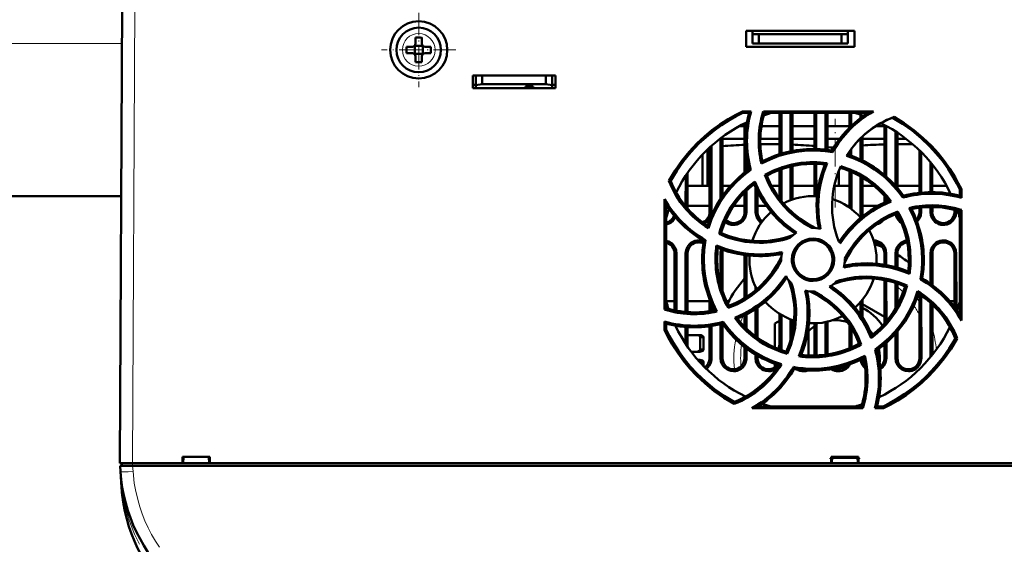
# Model space of a CAD drawing. Extents: x -1358 to 1757, y -1506 to 612.
# Tile 8 of 86: x 169 to 323, y -1352 to -1270. Entities that reach past the tile are written whole.
import ezdxf

# ---------------------------------------------------------------- set-up
doc = ezdxf.new("R2010")
doc.units = 0
doc.linetypes.add('DASHDOT', pattern=[18.5, 12, -3, 0.5, -3])

msp = doc.modelspace()

# ---------------------------------------------------------------- linework, layer by layer
at = {"color": 7, "lineweight": 50}
for p, q in [((184.29, -1339.43), (184.67, -1267.37)), ((230.79, -1272.5), (230.79, -1273.43)), ((231.79, -1272.5), (231.79, -1273.43)), ((282.79, -1273.93), (282.79, -1271.43)), ((282.79, -1271.43), (299.79, -1271.43)), ((283.79, -1271.93), (283.79, -1271.43)), ((283.79, -1273.43), (283.79, -1271.93)), ((284.79, -1271.93), (283.79, -1271.93)), ((284.79, -1273.43), (284.79, -1271.93)), ((297.79, -1271.93), (284.79, -1271.93)), ((298.79, -1271.93), (297.79, -1271.93)), ((297.79, -1271.93), (297.79, -1273.43)), ((298.79, -1271.93), (298.79, -1271.43)), ((298.79, -1273.43), (298.79, -1271.93)), ((299.79, -1271.43), (299.79, -1273.93)), ((230.29, -1273.93), (229.37, -1273.93)), ((230.66, -1273.79), (230.64, -1273.78)), ((231.93, -1273.79), (230.66, -1273.79)), ((230.66, -1275.06), (230.66, -1273.79)), ((231.94, -1273.78), (231.93, -1273.79)), ((231.93, -1273.79), (231.93, -1275.06)), ((232.29, -1273.93), (233.21, -1273.93)), ((299.79, -1273.93), (282.79, -1273.93)), ((284.79, -1273.43), (283.79, -1273.43)), ((297.79, -1273.43), (284.79, -1273.43)), ((297.79, -1273.43), (298.79, -1273.43)), ((230.29, -1274.93), (229.37, -1274.93)), ((230.66, -1275.06), (230.64, -1275.07)), ((231.93, -1275.06), (230.66, -1275.06)), ((230.79, -1276.35), (230.79, -1275.43)), ((231.79, -1276.35), (231.79, -1275.43)), ((231.93, -1275.06), (231.94, -1275.07)), ((233.21, -1274.93), (232.29, -1274.93)), ((239.79, -1280.43), (239.79, -1278.43)), ((239.79, -1278.43), (252.79, -1278.43)), ((240.29, -1279.99), (240.29, -1278.43)), ((241.29, -1279.81), (241.29, -1278.43)), ((251.29, -1278.43), (251.29, -1279.81)), ((252.29, -1278.43), (252.29, -1279.99)), ((252.79, -1278.43), (252.79, -1280.43)), ((239.79, -1279.93), (240.29, -1279.93)), ((240.29, -1279.99), (241.29, -1279.81)), ((240.29, -1280.43), (240.29, -1279.99)), ((241.29, -1279.81), (251.29, -1279.81)), ((248.09, -1280.43), (248.09, -1280.21)), ((248.09, -1280.21), (248.09, -1280.43)), ((249.29, -1280.21), (248.09, -1280.21)), ((249.29, -1280.43), (249.29, -1280.21)), ((251.29, -1279.81), (252.29, -1279.99)), ((252.29, -1279.93), (252.79, -1279.93)), ((252.29, -1279.99), (252.29, -1280.43)), ((252.79, -1280.43), (239.79, -1280.43)), ((248.09, -1280.43), (240.29, -1280.43)), ((252.29, -1280.43), (249.29, -1280.43)), ((282.21, -1284.1), (283.55, -1284.1)), ((282.26, -1284.34), (282.21, -1284.1)), ((282.26, -1284.34), (283.24, -1284.34)), ((283.55, -1284.1), (283.24, -1284.34)), ((285.49, -1284.1), (302.8, -1284.1)), ((285.66, -1284.34), (285.49, -1284.1)), ((285.66, -1284.34), (301.95, -1284.34)), ((288.03, -1290.82), (288.03, -1284.34)), ((288.31, -1290.74), (288.31, -1284.34)), ((289.77, -1284.34), (289.77, -1290.37)), ((290.05, -1284.34), (290.05, -1290.32)), ((293.53, -1290.01), (293.53, -1284.34)), ((293.81, -1290.02), (293.81, -1284.34)), ((295.27, -1284.34), (295.27, -1290.12)), ((295.55, -1284.34), (295.55, -1290.16)), ((299.03, -1286.67), (299.03, -1284.34)), ((299.31, -1286.39), (299.31, -1284.34)), ((300.77, -1284.62), (300.77, -1285.16)), ((301.05, -1284.71), (301.05, -1284.95)), ((282.53, -1286.43), (281.67, -1286.43)), ((282.53, -1293.73), (282.53, -1285.97)), ((282.81, -1286.55), (282.81, -1285.83)), ((288.03, -1286.43), (285.18, -1286.43)), ((293.53, -1286.43), (290.05, -1286.43)), ((299.03, -1286.43), (295.55, -1286.43)), ((304.53, -1286.43), (303.14, -1286.43)), ((304.53, -1294.09), (304.53, -1286.22)), ((304.82, -1294.34), (304.81, -1286.37)), ((279.05, -1288.11), (279.05, -1297.39)), ((301.05, -1288.05), (301.05, -1291.82)), ((306.27, -1287.24), (306.27, -1295.79)), ((306.55, -1287.42), (306.55, -1296.14)), ((277.32, -1299.93), (277.31, -1289.52)), ((278.77, -1288.32), (278.76, -1297.81)), ((282.53, -1288.43), (279.05, -1288.43)), ((288.03, -1288.43), (285, -1288.43)), ((293.53, -1288.43), (290.05, -1288.43)), ((296.79, -1288.43), (295.55, -1288.43)), ((297.48, -1288.43), (296.79, -1288.43)), ((300.77, -1288.32), (300.77, -1291.69)), ((304.53, -1288.43), (301.05, -1288.43)), ((307.95, -1288.43), (306.55, -1288.43)), ((275.9, -1295.81), (275.9, -1290.89)), ((276.68, -1295.81), (276.68, -1290.1)), ((277.03, -1299.93), (277.03, -1289.77)), ((282.82, -1293.51), (282.81, -1291.01)), ((296.24, -1289.79), (295.55, -1289.72)), ((296.53, -1289.79), (296.24, -1289.79)), ((296.24, -1290.26), (296.24, -1289.79)), ((296.24, -1290.26), (296.37, -1290.53)), ((299.03, -1290.98), (299.03, -1290.39)), ((299.31, -1291.08), (299.31, -1289.99)), ((310.03, -1296.91), (310.03, -1290.23)), ((310.32, -1296.88), (310.31, -1290.51)), ((285.34, -1291.93), (285.17, -1292.3)), ((289.77, -1292.76), (289.76, -1298.07)), ((290.05, -1292.69), (290.05, -1297.96)), ((293.53, -1297.43), (293.53, -1292.34)), ((293.82, -1297.44), (293.81, -1292.35)), ((295.51, -1292.26), (295.16, -1292.46)), ((311.77, -1292.11), (311.77, -1296.8)), ((312.05, -1292.46), (312.05, -1296.8)), ((273.27, -1294.2), (273.26, -1299.02)), ((273.55, -1293.77), (273.56, -1299.37)), ((283.24, -1293.2), (283.52, -1293.3)), ((286.02, -1294.21), (285.71, -1294.1)), ((288.03, -1297.83), (288.03, -1293.29)), ((288.32, -1298.2), (288.32, -1293.19)), ((297.35, -1295.81), (297.35, -1293.5)), ((299.03, -1299.23), (299.03, -1293.47)), ((299.32, -1299.45), (299.32, -1293.59)), ((300.77, -1294.33), (300.76, -1299.93)), ((270.9, -1295.05), (270.63, -1295.03)), ((277.03, -1295.81), (273.55, -1295.81)), ((280.31, -1295.81), (279.05, -1295.81)), ((284.14, -1295.13), (284.03, -1295.52)), ((288.03, -1295.81), (286.75, -1295.81)), ((293.53, -1295.81), (290.05, -1295.81)), ((296.79, -1295.81), (296.64, -1295.81)), ((299.03, -1295.81), (296.79, -1295.81)), ((301.05, -1294.49), (301.06, -1299.93)), ((302.91, -1295.81), (301.05, -1295.81)), ((310.03, -1295.81), (306.55, -1295.81)), ((314.29, -1295.81), (312.05, -1295.81)), ((271.82, -1296.93), (271.82, -1296.71)), ((282.53, -1299.93), (282.53, -1296.86)), ((282.82, -1299.93), (282.82, -1296.57)), ((284.27, -1296.06), (284.26, -1299.93)), ((284.55, -1296.66), (284.56, -1299.93)), ((304.53, -1298.46), (304.53, -1297.36)), ((307.52, -1297.38), (307.41, -1297.66)), ((316.37, -1296.4), (316.62, -1296.34)), ((316.37, -1296.4), (316.37, -1297.37)), ((316.62, -1297.7), (316.37, -1297.37)), ((316.62, -1296.34), (316.62, -1297.7)), ((184.51, -1297.43), (89.07, -1297.43)), ((269.95, -1315.24), (269.96, -1297.89)), ((270.22, -1315.05), (270.21, -1298.79)), ((277.03, -1298.93), (273.56, -1298.93)), ((282.53, -1298.93), (280.83, -1298.93)), ((285.92, -1298.93), (284.56, -1298.93)), ((299.03, -1298.93), (298.56, -1298.93)), ((303.6, -1298.93), (301.06, -1298.93)), ((304.82, -1298.33), (304.82, -1297.7)), ((306.62, -1299.85), (306.5, -1300.16)), ((310.03, -1299.93), (310.03, -1299.26)), ((310.32, -1299.93), (310.32, -1299.23)), ((311.76, -1299.14), (311.76, -1299.93)), ((312.06, -1299.14), (312.06, -1299.93)), ((315.53, -1299.93), (315.53, -1299.57)), ((315.82, -1299.93), (315.82, -1299.64)), ((316.37, -1299.8), (316.36, -1316.04)), ((316.62, -1299.62), (316.37, -1299.8)), ((316.62, -1299.62), (316.63, -1316.99)), ((278.81, -1303.22), (278.51, -1303.36)), ((276.4, -1304.34), (276.12, -1304.48)), ((271.52, -1315.38), (271.52, -1306.43)), ((271.83, -1315.44), (271.82, -1306.43)), ((273.26, -1306.43), (273.26, -1315.64)), ((273.56, -1306.43), (273.56, -1315.67)), ((278.76, -1306.43), (278.76, -1311.44)), ((279.06, -1306.43), (279.06, -1312.4)), ((282.52, -1313.48), (282.52, -1306.7)), ((304.52, -1308.22), (304.52, -1306.43)), ((304.82, -1308.27), (304.82, -1306.43)), ((306.26, -1306.43), (306.26, -1308.61)), ((306.56, -1306.43), (306.56, -1308.7)), ((311.76, -1306.43), (311.76, -1311.21)), ((312.06, -1306.43), (312.06, -1311.43)), ((315.52, -1314.83), (315.52, -1306.43)), ((315.83, -1315.24), (315.82, -1306.43)), ((282.82, -1313.29), (282.82, -1306.74)), ((288.29, -1307.43), (288.29, -1307.59)), ((298.29, -1307.43), (298.29, -1307.26)), ((304.52, -1317.48), (304.52, -1310.62)), ((304.83, -1317.13), (304.82, -1310.68)), ((306.26, -1311.06), (306.26, -1315.11)), ((306.56, -1311.16), (306.56, -1314.57)), ((310.46, -1310.38), (310.17, -1310.51)), ((284.26, -1311.72), (284.26, -1312.23)), ((307.77, -1311.63), (308.08, -1311.49)), ((310.02, -1322.93), (310.02, -1312.87)), ((271.52, -1313.93), (270.22, -1313.93)), ((277.12, -1313.93), (273.56, -1313.93)), ((277.02, -1315.52), (277.02, -1313.67)), ((277.33, -1315.46), (277.32, -1314.41)), ((280.06, -1313.93), (279.69, -1313.93)), ((300.76, -1314.08), (300.76, -1316.04)), ((301.06, -1313.72), (301.06, -1316.5)), ((301.06, -1314.42), (304.52, -1316.42)), ((310.33, -1322.93), (310.32, -1313.07)), ((311.76, -1314.21), (311.75, -1322.76)), ((315.52, -1313.93), (314.78, -1313.93)), ((270.22, -1315.05), (269.95, -1315.24)), ((280.08, -1314.69), (279.96, -1315.02)), ((284.26, -1315.17), (284.25, -1319.49)), ((284.56, -1314.97), (284.56, -1319.71)), ((288.02, -1321.54), (288.02, -1315.92)), ((312.06, -1314.49), (312.07, -1322.38)), ((269.95, -1318.51), (269.95, -1317.14)), ((269.95, -1317.14), (270.22, -1317.49)), ((270.22, -1318.45), (270.22, -1317.49)), ((279.06, -1317.49), (279.17, -1317.18)), ((279.06, -1317.49), (279.07, -1322.93)), ((282.52, -1317.97), (282.52, -1316.17)), ((282.83, -1318.27), (282.83, -1316.01)), ((287.29, -1317.44), (288.02, -1317.02)), ((287.29, -1321.25), (287.29, -1317.44)), ((288.33, -1321.66), (288.33, -1316.11)), ((289.76, -1316.78), (289.75, -1320.07)), ((290.06, -1316.89), (290.06, -1318.82)), ((293.52, -1322.49), (293.52, -1317.42)), ((293.83, -1322.49), (293.83, -1317.41)), ((295.26, -1317.23), (295.25, -1322.37)), ((295.56, -1317.16), (295.57, -1322.32)), ((269.95, -1318.51), (270.22, -1318.45)), ((271.83, -1318.16), (271.83, -1317.83)), ((273.26, -1318.01), (273.25, -1320.64)), ((273.56, -1318.03), (273.57, -1321.1)), ((277.02, -1322.93), (277.02, -1317.9)), ((277.33, -1322.93), (277.33, -1317.85)), ((278.76, -1317.56), (278.75, -1322.93)), ((292.59, -1318.64), (292.59, -1318.05)), ((292.59, -1322.48), (292.59, -1318.64)), ((299.02, -1321.37), (299.02, -1317.69)), ((299.33, -1321.24), (299.33, -1318.17)), ((306.25, -1319.08), (306.25, -1322.93)), ((306.56, -1318.72), (306.57, -1322.93)), ((274.98, -1319.27), (273.56, -1319.27)), ((274.98, -1319.27), (275.48, -1319.27)), ((275.55, -1319.61), (275.56, -1321.54)), ((275.55, -1319.61), (276.06, -1319.61)), ((276.06, -1319.61), (276.07, -1321.54)), ((300.88, -1320.76), (300.55, -1320.64)), ((304.83, -1322.93), (304.83, -1320.49)), ((315.96, -1319.82), (315.67, -1319.8)), ((274.99, -1321.89), (274.14, -1321.89)), ((274.99, -1321.89), (275.49, -1321.89)), ((275.56, -1321.54), (276.07, -1321.54)), ((282.52, -1322.93), (282.52, -1321.16)), ((282.83, -1322.93), (282.83, -1321.4)), ((289.08, -1321.9), (289.23, -1322.22)), ((303.35, -1321.66), (303.04, -1321.54)), ((304.52, -1322.93), (304.52, -1320.76)), ((275.19, -1323.19), (275.49, -1323.19)), ((275.57, -1323.54), (275.57, -1323.61)), ((275.57, -1323.54), (276.08, -1323.54)), ((276.08, -1324.15), (276.08, -1323.54)), ((284.25, -1322.35), (284.25, -1322.93)), ((284.57, -1322.54), (284.57, -1322.93)), ((287.29, -1324.33), (287.29, -1323.79)), ((290.34, -1324.61), (290.2, -1324.3)), ((280.91, -1329.8), (280.9, -1330.11)), ((301.11, -1330.77), (283.7, -1330.77)), ((300.91, -1330.49), (284.7, -1330.49)), ((300.91, -1330.49), (301.11, -1330.77)), ((303, -1330.77), (303.37, -1330.49)), ((304.38, -1330.77), (303, -1330.77)), ((304.32, -1330.49), (303.37, -1330.49)), ((304.32, -1330.49), (304.38, -1330.77)), ((194.14, -1339.43), (194.14, -1338.43)), ((194.14, -1338.43), (198.44, -1338.43)), ((194.29, -1338.43), (194.23, -1339.43)), ((194.23, -1339.43), (194.29, -1338.43)), ((198.29, -1338.43), (198.36, -1339.43)), ((198.44, -1338.43), (198.44, -1339.43)), ((296.14, -1339.43), (296.14, -1338.43)), ((296.14, -1338.43), (300.44, -1338.43)), ((296.29, -1338.43), (296.23, -1339.43)), ((296.23, -1339.43), (296.29, -1338.43)), ((300.29, -1338.43), (300.36, -1339.43)), ((300.44, -1338.43), (300.44, -1339.43)), ((184.32, -1339.83), (186.31, -1339.83)), ((184.38, -1340.74), (184.32, -1339.83)), ((184.56, -1343.24), (184.38, -1340.76)), ((184.59, -1339.43), (184.59, -1339.83)), ((184.59, -1339.43), (186.29, -1339.43)), ((186.29, -1339.43), (194.14, -1339.43)), ((407.27, -1339.83), (186.31, -1339.83)), ((194.14, -1339.43), (194.23, -1339.43)), ((194.19, -1339.43), (198.39, -1339.43)), ((198.35, -1339.43), (194.23, -1339.43)), ((198.36, -1339.43), (198.44, -1339.43)), ((198.44, -1339.43), (296.14, -1339.43)), ((296.14, -1339.43), (296.23, -1339.43)), ((296.19, -1339.43), (300.39, -1339.43)), ((300.35, -1339.43), (296.23, -1339.43)), ((300.36, -1339.43), (300.44, -1339.43)), ((300.44, -1339.43), (395.14, -1339.43))]:
    msp.add_line(p, q, dxfattribs=at)
at = {"color": 7, "lineweight": 18}
for p, q in [((186.67, -1267.37), (186.29, -1339.43)), ((231.31, -1271.85), (231.29, -1271.85)), ((184.64, -1273.43), (88.94, -1273.43)), ((228.72, -1274.4), (228.72, -1274.43)), ((233.86, -1274.45), (233.86, -1274.43)), ((231.27, -1277), (231.29, -1277)), ((277.03, -1299.93), (277.32, -1299.93)), ((282.53, -1299.93), (282.82, -1299.93)), ((284.26, -1299.93), (284.56, -1299.93)), ((301.06, -1299.93), (300.76, -1299.93)), ((310.03, -1299.93), (310.32, -1299.93)), ((311.76, -1299.93), (312.06, -1299.93)), ((315.53, -1299.93), (315.82, -1299.93)), ((271.82, -1306.43), (271.52, -1306.43)), ((273.56, -1306.43), (273.26, -1306.43)), ((279.06, -1306.43), (278.76, -1306.43)), ((304.52, -1306.43), (304.82, -1306.43)), ((306.56, -1306.43), (306.26, -1306.43)), ((312.06, -1306.43), (311.76, -1306.43)), ((315.82, -1306.43), (315.52, -1306.43)), ((277.02, -1322.93), (277.33, -1322.93)), ((278.75, -1322.93), (279.07, -1322.93)), ((282.52, -1322.93), (282.83, -1322.93)), ((284.25, -1322.93), (284.57, -1322.93)), ((304.52, -1322.93), (304.83, -1322.93)), ((306.25, -1322.93), (306.57, -1322.93)), ((310.02, -1322.93), (310.33, -1322.93)), ((296.27, -1338.68), (300.31, -1338.68)), ((186.29, -1339.83), (186.29, -1339.43)), ((186.31, -1339.83), (186.38, -1340.74))]:
    msp.add_line(p, q, dxfattribs=at)
at = {"color": 7, "linetype": 'DASHDOT', "lineweight": 18, "ltscale": 0.292499}
msp.add_line((231.29, -1268.58), (231.29, -1280.28), dxfattribs=at)
at = {"color": 7, "linetype": 'DASHDOT', "lineweight": 18, "ltscale": 0.2925}
msp.add_line((237.14, -1274.43), (225.44, -1274.43), dxfattribs=at)
at = {"color": 7, "linetype": 'DASHDOT', "lineweight": 18, "ltscale": 0.348993}
msp.add_line((296.79, -1299.22), (296.79, -1285.26), dxfattribs=at)
at = {"color": 7, "linetype": 'DASHDOT', "lineweight": 18, "ltscale": 0.121005}
msp.add_line((300.71, -1338.68), (295.87, -1338.68), dxfattribs=at)
at = {"color": 7, "linetype": 'DASHDOT', "lineweight": 18, "ltscale": 0.012015}
msp.add_line((186.28, -1339.39), (186.28, -1339.87), dxfattribs=at)
at = {"color": 7, "lineweight": 50}
for points in [[(270.63, -1295.03), (271.59, -1293.42), (272.66, -1291.89), (273.82, -1290.45), (275.08, -1289.11), (276.21, -1288.05), (277.4, -1287.07), (278.65, -1286.15), (279.96, -1285.31), (281.06, -1284.68), (282.21, -1284.1)], [(270.9, -1295.05), (271.86, -1293.45), (272.93, -1291.93), (274.1, -1290.51), (275.36, -1289.17), (276.49, -1288.13), (277.68, -1287.16), (278.92, -1286.25), (280.23, -1285.42), (281.23, -1284.86), (282.26, -1284.34)], [(298.57, -1291.09), (299.44, -1289.83), (300.41, -1288.68), (301.49, -1287.65), (302.67, -1286.73), (303.95, -1285.94), (304.98, -1285.42), (306.06, -1284.98)], [(306.06, -1284.98), (307.65, -1285.96), (309.16, -1287.05), (310.58, -1288.24), (311.91, -1289.53), (312.95, -1290.67), (313.91, -1291.87), (314.81, -1293.14), (315.63, -1294.46), (316.14, -1295.39), (316.62, -1296.34)], [(305.77, -1285.09), (307.37, -1286.06), (308.88, -1287.13), (310.29, -1288.31), (311.62, -1289.57), (312.66, -1290.71), (313.63, -1291.9), (314.52, -1293.15), (315.35, -1294.46), (315.88, -1295.42), (316.37, -1296.4)], [(293.29, -1290.25), (291.97, -1290.3), (290.65, -1290.46), (289.35, -1290.71), (287.92, -1291.11), (286.53, -1291.64), (285.17, -1292.3)], [(307.41, -1297.66), (306.74, -1296.75), (306.01, -1295.89), (305.23, -1295.09), (304.62, -1294.52), (303.98, -1293.99), (302.97, -1293.24), (301.91, -1292.57), (300.8, -1291.98), (299.63, -1291.47), (298.57, -1291.09)], [(307.52, -1297.38), (306.51, -1296.08), (305.4, -1294.89), (304.19, -1293.81), (302.89, -1292.87), (301.5, -1292.05), (300.13, -1291.41), (298.7, -1290.87)], [(285.71, -1294.1), (287.09, -1293.4), (288.51, -1292.85), (289.97, -1292.44), (291.45, -1292.19), (292.97, -1292.09), (294.24, -1292.12), (295.51, -1292.26)], [(295.16, -1292.46), (294.61, -1294), (294.21, -1295.58), (293.96, -1297.18), (293.86, -1298.79), (293.92, -1300.41), (294.04, -1301.46), (294.22, -1302.51)], [(295.51, -1292.26), (294.94, -1293.78), (294.51, -1295.34), (294.23, -1296.92), (294.11, -1298.52), (294.15, -1300.13), (294.28, -1301.35), (294.49, -1302.57)], [(297.68, -1292.74), (299.13, -1293.25), (300.51, -1293.89), (301.82, -1294.66), (303.03, -1295.56), (304.15, -1296.59), (304.89, -1297.4), (305.59, -1298.27)], [(283.24, -1293.2), (282.33, -1293.89), (281.47, -1294.63), (280.67, -1295.42), (280.11, -1296.04), (279.57, -1296.69), (278.83, -1297.72), (278.16, -1298.79), (277.57, -1299.92), (277.06, -1301.1), (276.71, -1302.09)], [(283.52, -1293.3), (282.38, -1294.17), (281.32, -1295.12), (280.35, -1296.14), (279.47, -1297.23), (278.69, -1298.4), (277.96, -1299.69), (277.35, -1301.05), (276.85, -1302.48)], [(293.13, -1302.43), (291.87, -1301.71), (290.69, -1300.89), (289.61, -1299.97), (288.63, -1298.95), (287.74, -1297.86), (286.96, -1296.69), (286.28, -1295.43), (285.71, -1294.1)], [(293.75, -1302.45), (292.47, -1301.78), (291.28, -1301.01), (290.17, -1300.13), (289.16, -1299.16), (288.64, -1298.59), (288.14, -1297.98), (287.54, -1297.14), (286.98, -1296.24), (286.49, -1295.3), (286.02, -1294.21)], [(276.85, -1302.48), (275.58, -1301.61), (274.41, -1300.63), (273.35, -1299.55), (272.42, -1298.36), (271.6, -1297.08), (271.08, -1296.08), (270.63, -1295.03)], [(278.51, -1303.36), (278.98, -1301.9), (279.59, -1300.5), (280.34, -1299.18), (281.21, -1297.95), (282.21, -1296.81), (283.14, -1295.94), (284.14, -1295.13)], [(278.81, -1303.22), (279.3, -1301.78), (279.93, -1300.4), (280.69, -1299.11), (281.58, -1297.9), (282.59, -1296.78), (283.29, -1296.13), (284.03, -1295.52)], [(284.03, -1295.52), (284.73, -1297), (285.56, -1298.4), (286.51, -1299.71), (287.58, -1300.92), (288.77, -1302.02), (289.6, -1302.68), (290.48, -1303.29)], [(284.14, -1295.13), (284.81, -1296.62), (285.61, -1298.02), (286.53, -1299.33), (287.57, -1300.55), (288.73, -1301.66), (289.69, -1302.43), (290.71, -1303.14)], [(305.19, -1298.17), (303.71, -1298.87), (302.31, -1299.7), (301.01, -1300.65), (299.8, -1301.72), (298.69, -1302.91), (298.04, -1303.74), (297.42, -1304.61)], [(305.59, -1298.27), (304.1, -1298.94), (302.7, -1299.74), (301.39, -1300.66), (300.17, -1301.71), (299.06, -1302.87), (298.29, -1303.83), (297.57, -1304.85)], [(276.19, -1301.74), (276.48, -1301.57), (276.74, -1301.34), (277.05, -1300.93), (277.24, -1300.46), (277.32, -1299.93)], [(280.79, -1301.95), (281.04, -1301.94), (281.37, -1301.87), (281.69, -1301.74), (281.98, -1301.57), (282.24, -1301.34), (282.55, -1300.93), (282.74, -1300.46), (282.82, -1299.93)], [(284.26, -1299.93), (284.33, -1300.43), (284.53, -1300.92), (284.72, -1301.2), (284.95, -1301.45), (285.16, -1301.61)], [(306.5, -1300.16), (305.19, -1300.74), (303.95, -1301.44), (302.79, -1302.24), (301.72, -1303.14), (301.16, -1303.69), (300.63, -1304.26), (299.97, -1305.06), (299.36, -1305.92), (298.81, -1306.82), (298.27, -1307.89)], [(298.29, -1307.26), (299.01, -1306), (299.83, -1304.82), (300.75, -1303.74), (301.77, -1302.76), (302.86, -1301.87), (304.03, -1301.09), (305.29, -1300.41), (306.62, -1299.85)], [(306.29, -1300.24), (306.38, -1300.59), (306.53, -1300.92), (306.72, -1301.2), (306.95, -1301.45), (307.22, -1301.65)], [(306.62, -1299.85), (307.32, -1301.22), (307.88, -1302.64), (308.28, -1304.1), (308.54, -1305.58), (308.64, -1307.1), (308.6, -1308.37), (308.46, -1309.66)], [(310.46, -1307.43), (310.41, -1306.1), (310.25, -1304.79), (310, -1303.49), (309.6, -1302.06), (309.07, -1300.66), (308.42, -1299.3)], [(309.65, -1301.43), (309.74, -1301.34), (310.05, -1300.93), (310.24, -1300.46), (310.32, -1299.93)], [(311.76, -1299.93), (311.83, -1300.43), (312.03, -1300.92), (312.22, -1301.2), (312.45, -1301.45), (312.73, -1301.65), (313.04, -1301.81), (313.41, -1301.92), (313.79, -1301.95)], [(313.79, -1301.95), (314.04, -1301.94), (314.37, -1301.87), (314.69, -1301.74), (314.98, -1301.57), (315.24, -1301.34), (315.55, -1300.93), (315.74, -1300.46), (315.82, -1299.93)], [(270.21, -1301.91), (270.69, -1301.74), (270.98, -1301.57), (271.24, -1301.34), (271.47, -1301.06), (271.65, -1300.73)], [(284.9, -1304.76), (284, -1304.73), (282.6, -1304.59), (281.21, -1304.31), (279.85, -1303.91), (278.51, -1303.36)], [(271.82, -1306.43), (271.75, -1305.92), (271.56, -1305.43), (271.37, -1305.15), (271.13, -1304.9), (270.85, -1304.7), (270.55, -1304.54), (270.21, -1304.44)], [(275.29, -1304.4), (275.04, -1304.41), (274.71, -1304.48), (274.39, -1304.61), (274.1, -1304.78), (273.84, -1305.01), (273.53, -1305.42), (273.34, -1305.9), (273.26, -1306.43)], [(289.96, -1307.43), (290.02, -1306.78), (290.21, -1306.15), (290.52, -1305.57), (290.95, -1305.05), (291.47, -1304.63), (292.06, -1304.33), (292.67, -1304.15), (293.29, -1304.09)], [(290.21, -1307.43), (290.27, -1306.87), (290.43, -1306.32), (290.68, -1305.8), (290.92, -1305.46), (291.21, -1305.16), (291.54, -1304.89), (291.91, -1304.68), (292.3, -1304.51), (292.7, -1304.4), (293.29, -1304.35)], [(293.29, -1304.09), (293.78, -1304.13), (294.2, -1304.22), (294.62, -1304.37), (295.01, -1304.57), (295.38, -1304.83), (295.86, -1305.3), (296.22, -1305.84), (296.48, -1306.46), (296.61, -1307.1), (296.63, -1307.43)], [(293.29, -1304.35), (293.96, -1304.42), (294.36, -1304.54), (294.75, -1304.72), (295.11, -1304.94), (295.43, -1305.21), (295.83, -1305.7), (296.13, -1306.26), (296.31, -1306.84), (296.37, -1307.43)], [(304.82, -1306.43), (304.75, -1305.92), (304.56, -1305.43), (304.37, -1305.15), (304.13, -1304.9), (303.85, -1304.7), (303.55, -1304.54), (303.19, -1304.43), (302.82, -1304.4)], [(308.06, -1304.41), (307.71, -1304.48), (307.39, -1304.61), (307.1, -1304.78), (306.84, -1305.01), (306.53, -1305.42), (306.34, -1305.9), (306.26, -1306.43)], [(313.79, -1304.4), (313.54, -1304.41), (313.21, -1304.48), (312.89, -1304.61), (312.6, -1304.78), (312.34, -1305.01), (312.03, -1305.42), (311.84, -1305.9), (311.76, -1306.43)], [(315.82, -1306.43), (315.75, -1305.92), (315.56, -1305.43), (315.37, -1305.15), (315.13, -1304.9), (314.85, -1304.7), (314.55, -1304.54), (314.17, -1304.43), (313.79, -1304.4)], [(279.96, -1315.02), (279.26, -1313.64), (278.7, -1312.22), (278.3, -1310.76), (278.04, -1309.28), (277.95, -1307.76), (277.98, -1306.48), (278.12, -1305.2)], [(278.12, -1305.2), (279.64, -1305.77), (281.2, -1306.2), (282.78, -1306.48), (284.38, -1306.6), (285.99, -1306.57), (287.21, -1306.44), (288.44, -1306.22)], [(278.33, -1305.56), (279.87, -1306.11), (281.45, -1306.52), (283.05, -1306.77), (284.66, -1306.86), (286.28, -1306.8), (287.33, -1306.68), (288.38, -1306.5)], [(276.12, -1307.43), (276.18, -1308.75), (276.33, -1310.06), (276.59, -1311.37), (276.99, -1312.8), (277.52, -1314.19), (278.18, -1315.56)], [(288.29, -1307.59), (287.58, -1308.85), (286.75, -1310.03), (285.83, -1311.11), (284.82, -1312.1), (283.72, -1312.98), (282.55, -1313.77), (281.29, -1314.45), (279.96, -1315.02)], [(288.31, -1306.96), (287.65, -1308.24), (286.87, -1309.43), (286, -1310.54), (285.03, -1311.55), (284.45, -1312.07), (283.85, -1312.56), (283, -1313.17), (282.11, -1313.72), (281.17, -1314.22), (280.08, -1314.69)], [(293.29, -1310.76), (292.81, -1310.73), (292.38, -1310.64), (291.97, -1310.49), (291.57, -1310.28), (291.2, -1310.02), (290.73, -1309.56), (290.36, -1309.02), (290.1, -1308.4), (289.97, -1307.76), (289.96, -1307.43)], [(293.29, -1310.5), (292.62, -1310.43), (292.22, -1310.31), (291.83, -1310.13), (291.47, -1309.91), (291.15, -1309.63), (290.75, -1309.15), (290.45, -1308.59), (290.28, -1308.01), (290.21, -1307.43)], [(296.63, -1307.43), (296.56, -1308.07), (296.37, -1308.71), (296.06, -1309.29), (295.64, -1309.8), (295.11, -1310.22), (294.52, -1310.53), (293.91, -1310.71), (293.29, -1310.76)], [(296.37, -1307.43), (296.31, -1307.98), (296.15, -1308.53), (295.9, -1309.05), (295.66, -1309.39), (295.37, -1309.69), (295.04, -1309.96), (294.67, -1310.17), (294.28, -1310.34), (293.88, -1310.45), (293.29, -1310.5)], [(308.46, -1309.66), (306.94, -1309.08), (305.38, -1308.65), (303.81, -1308.37), (302.21, -1308.25), (300.6, -1308.29), (299.37, -1308.41), (298.14, -1308.63)], [(308.25, -1309.29), (306.71, -1308.74), (305.13, -1308.33), (303.53, -1308.08), (301.92, -1307.99), (300.3, -1308.05), (299.25, -1308.17), (298.2, -1308.35)], [(280.98, -1316.58), (282.47, -1315.91), (283.87, -1315.11), (285.18, -1314.19), (286.4, -1313.15), (287.51, -1311.99), (288.29, -1311.03), (289.01, -1310)], [(281.4, -1316.69), (282.88, -1315.99), (284.28, -1315.16), (285.59, -1314.2), (286.79, -1313.13), (287.9, -1311.94), (288.55, -1311.11), (289.16, -1310.24)], [(301.68, -1310.09), (302.59, -1310.12), (303.99, -1310.26), (305.37, -1310.54), (306.74, -1310.94), (308.08, -1311.49)], [(291.05, -1322.6), (291.63, -1321.08), (292.06, -1319.53), (292.34, -1317.95), (292.46, -1316.35), (292.43, -1314.74), (292.3, -1313.51), (292.08, -1312.28)], [(291.44, -1322.38), (291.99, -1320.84), (292.39, -1319.26), (292.64, -1317.66), (292.73, -1316.05), (292.67, -1314.43), (292.55, -1313.38), (292.36, -1312.34)], [(292.82, -1312.4), (294.1, -1313.07), (295.29, -1313.84), (296.39, -1314.71), (297.4, -1315.68), (297.93, -1316.26), (298.42, -1316.87), (299.03, -1317.71), (299.58, -1318.6), (300.07, -1319.54), (300.55, -1320.64)], [(293.46, -1312.42), (294.72, -1313.14), (295.9, -1313.96), (296.98, -1314.89), (297.97, -1315.9), (298.85, -1316.99), (299.64, -1318.17), (300.32, -1319.43), (300.88, -1320.76)], [(302.44, -1319.74), (301.77, -1318.25), (300.98, -1316.85), (300.06, -1315.54), (299.01, -1314.32), (297.85, -1313.21), (296.89, -1312.43), (295.87, -1311.71)], [(302.56, -1319.31), (301.85, -1317.83), (301.02, -1316.43), (300.07, -1315.13), (298.99, -1313.92), (297.8, -1312.82), (296.98, -1312.16), (296.11, -1311.56)], [(308.08, -1311.49), (307.6, -1312.95), (307, -1314.35), (306.25, -1315.67), (305.38, -1316.9), (304.38, -1318.04), (303.45, -1318.93), (302.44, -1319.74)], [(307.77, -1311.63), (307.27, -1313.08), (306.64, -1314.45), (305.88, -1315.75), (304.99, -1316.95), (303.98, -1318.07), (303.29, -1318.71), (302.56, -1319.31)], [(303.04, -1321.54), (304.19, -1320.68), (305.25, -1319.73), (306.22, -1318.71), (307.1, -1317.62), (307.89, -1316.45), (308.61, -1315.16), (309.23, -1313.79), (309.73, -1312.37)], [(303.35, -1321.66), (304.27, -1320.97), (305.12, -1320.23), (305.92, -1319.43), (306.49, -1318.81), (307.02, -1318.16), (307.76, -1317.13), (308.43, -1316.06), (309.02, -1314.93), (309.53, -1313.76), (309.88, -1312.77)], [(309.73, -1312.37), (311, -1313.23), (312.17, -1314.21), (313.23, -1315.29), (314.17, -1316.48), (314.98, -1317.76), (315.51, -1318.77), (315.96, -1319.82)], [(290.63, -1315.82), (290.6, -1316.72), (290.46, -1318.12), (290.18, -1319.51), (289.78, -1320.88), (289.23, -1322.22)], [(279.06, -1317.49), (280.07, -1318.79), (281.18, -1319.98), (282.38, -1321.05), (283.69, -1322), (285.08, -1322.82), (286.48, -1323.47), (287.94, -1324.01)], [(279.17, -1317.18), (280.04, -1318.33), (280.98, -1319.39), (282.01, -1320.35), (283.1, -1321.23), (284.27, -1322.02), (285.56, -1322.75), (286.93, -1323.36), (288.36, -1323.86)], [(289.23, -1322.22), (288.21, -1321.9), (287.22, -1321.52), (286.26, -1321.07), (285.57, -1320.69), (284.9, -1320.27), (283.87, -1319.54), (282.9, -1318.72), (282, -1317.81), (281.48, -1317.21), (280.98, -1316.58)], [(289.08, -1321.9), (287.64, -1321.4), (286.26, -1320.77), (284.97, -1320.01), (283.76, -1319.12), (282.65, -1318.11), (282, -1317.42), (281.4, -1316.69)], [(280.9, -1330.11), (279.28, -1329.15), (277.75, -1328.08), (276.32, -1326.92), (274.97, -1325.65), (273.91, -1324.53), (272.93, -1323.34), (272.01, -1322.09), (271.17, -1320.78), (270.53, -1319.67), (269.95, -1318.51)], [(280.91, -1329.8), (279.31, -1328.84), (277.8, -1327.77), (276.37, -1326.6), (275.04, -1325.34), (274, -1324.21), (273.02, -1323.02), (272.12, -1321.77), (271.29, -1320.46), (270.73, -1319.47), (270.22, -1318.45)], [(275.55, -1319.61), (275.54, -1319.53), (275.45, -1319.41), (275.25, -1319.31), (274.98, -1319.27)], [(275.48, -1319.27), (275.69, -1319.29), (275.83, -1319.34), (275.99, -1319.45), (276.05, -1319.53), (276.06, -1319.61)], [(315.67, -1319.8), (314.7, -1321.4), (313.64, -1322.92), (312.47, -1324.34), (311.2, -1325.67), (310.07, -1326.72), (308.89, -1327.69), (307.64, -1328.59), (306.33, -1329.42), (305.34, -1329.98), (304.32, -1330.49)], [(315.96, -1319.82), (315.01, -1321.44), (313.94, -1322.97), (312.78, -1324.4), (311.52, -1325.75), (310.39, -1326.81), (309.2, -1327.79), (307.96, -1328.71), (306.65, -1329.56), (305.53, -1330.19), (304.38, -1330.77)], [(274.99, -1321.89), (275.2, -1321.86), (275.4, -1321.78), (275.51, -1321.68), (275.56, -1321.54)], [(275.49, -1321.89), (275.66, -1321.87), (275.82, -1321.83), (275.97, -1321.74), (276.06, -1321.62), (276.07, -1321.54)], [(275.57, -1323.54), (275.54, -1323.44), (275.49, -1323.37), (275.36, -1323.27), (275.22, -1323.22)], [(275.49, -1323.19), (275.7, -1323.22), (275.91, -1323.3), (276.02, -1323.4), (276.08, -1323.54)], [(276.5, -1324.57), (276.74, -1324.36), (276.95, -1324.11), (277.2, -1323.64), (277.32, -1323.13), (277.33, -1322.93)], [(278.75, -1322.93), (278.82, -1323.43), (279.02, -1323.92), (279.21, -1324.2), (279.44, -1324.45), (279.72, -1324.66), (280.03, -1324.82), (280.35, -1324.92), (280.79, -1324.96)], [(280.79, -1324.96), (281.08, -1324.95), (281.36, -1324.88), (281.68, -1324.76), (281.98, -1324.58), (282.24, -1324.36), (282.45, -1324.11), (282.7, -1323.64), (282.82, -1323.13), (282.83, -1322.93)], [(284.25, -1322.93), (284.32, -1323.43), (284.52, -1323.92), (284.71, -1324.2), (284.94, -1324.45), (285.22, -1324.66), (285.53, -1324.82), (285.85, -1324.92), (286.29, -1324.96)], [(290.34, -1324.61), (291.98, -1324.81), (293.6, -1324.87), (295.21, -1324.77), (296.8, -1324.52), (298.37, -1324.12), (299.82, -1323.59), (301.24, -1322.94)], [(293.29, -1324.58), (294.61, -1324.53), (295.93, -1324.38), (297.23, -1324.13), (298.66, -1323.72), (300.06, -1323.19), (301.42, -1322.53)], [(300.77, -1323.17), (300.86, -1323.55), (301.02, -1323.92), (301.21, -1324.2), (301.48, -1324.49)], [(303.87, -1324.65), (304.24, -1324.36), (304.45, -1324.11), (304.7, -1323.64), (304.82, -1323.13), (304.83, -1322.93)], [(306.25, -1322.93), (306.32, -1323.43), (306.52, -1323.92), (306.71, -1324.2), (306.94, -1324.45), (307.22, -1324.66), (307.53, -1324.82), (307.85, -1324.92), (308.29, -1324.96)], [(308.29, -1324.96), (308.58, -1324.95), (308.86, -1324.88), (309.18, -1324.76), (309.48, -1324.58), (309.74, -1324.36), (309.95, -1324.11), (310.2, -1323.64), (310.32, -1323.13), (310.33, -1322.93)], [(288.36, -1323.86), (287.49, -1325.13), (286.52, -1326.3), (285.43, -1327.36), (284.25, -1328.3), (282.97, -1329.12), (281.95, -1329.65), (280.9, -1330.11)], [(297.29, -1324.96), (297.58, -1324.95), (297.86, -1324.88), (298.18, -1324.76), (298.48, -1324.58), (298.74, -1324.36), (298.95, -1324.11), (299.09, -1323.87)]]:
    msp.add_lwpolyline(points, dxfattribs=at)
at = {"color": 7, "lineweight": 18}
msp.add_lwpolyline([(190.54, -1352.66), (189.89, -1351.67), (189.29, -1350.64), (188.74, -1349.58), (188.25, -1348.5), (187.81, -1347.4), (187.43, -1346.28), (187.1, -1345.15), (186.75, -1343.62), (186.57, -1342.55), (186.38, -1340.74)], dxfattribs=at)
at = {"color": 7, "lineweight": 50}
msp.add_circle((231.29, -1274.43), 4.5, dxfattribs=at)
for centre, radius, start, end in [((231.29, -1274.43), 3.5, 90, 360), ((231.29, -1274.43), 3.5, 360, 90), ((231.29, -1289.63), 17.14, 89.9996, 91.6715), ((231.29, -1289.6), 17.1, 88.3267, 90.0022), ((246.5, -1274.43), 17.13, 178.3286, 181.6729), ((230.29, -1273.43), 0.5, 270, 360), ((232.29, -1273.43), 0.5, 180, 270), ((216.12, -1274.43), 17.1, 359.9978, 1.6733), ((230.29, -1275.43), 0.5, 0, 90), ((232.29, -1275.43), 0.5, 90, 180), ((216.12, -1274.43), 17.1, 358.3267, 0.0022), ((231.29, -1259.22), 17.14, 268.3285, 270.0004), ((231.29, -1259.25), 17.1, 269.9978, 271.6733), ((300.08, -1288.77), 17.41, 165.2514, 194.7373), ((300.08, -1288.76), 17.17, 164.2755, 180.0253), ((300.08, -1288.77), 15.33, 162.2639, 179.9733), ((300.08, -1288.76), 15.08, 162.9695, 180.026), ((293.29, -1307.43), 24, 105.8462, 108.8141), ((311.29, -1299.04), 17.42, 122.4278, 149.745), ((311.29, -1299.02), 17.17, 119.6298, 150.3545), ((311.29, -1299.03), 15, 110.4294, 148.0067), ((293.29, -1307.43), 24, 70.5779, 74.1538), ((311.98, -1318.8), 35.89, 104.8123, 106.2243), ((293.29, -1307.43), 24, 115.5793, 153.7982), ((293.29, -1307.43), 24, 25.5944, 63.5829), ((286.77, -1382.66), 93.41, 92.6011, 94.7398), ((300.08, -1288.75), 17.17, 180.0273, 195.3591), ((300.08, -1288.77), 15.33, 179.9753, 193.3053), ((300.08, -1288.76), 15.09, 180.0276, 192.1592), ((286.46, -1375.36), 86.1, 88.9541, 90.9663), ((286.2, -1381.84), 92.59, 85.4573, 87.6154), ((307.26, -1379.61), 90.36, 91.7316, 93.9409), ((307.12, -1375.42), 86.16, 88.7565, 90.3806), ((293.29, -1307.43), 17.42, 89.9999, 117.1708), ((293.28, -1307.39), 17.38, 80.1885, 89.9766), ((293.28, -1307.35), 17.1, 79.6039, 89.9772), ((293.29, -1307.43), 17.42, 35.259, 71.9029), ((293.29, -1307.43), 15.33, 89.9975, 119.6146), ((293.29, -1307.42), 15.07, 89.9974, 118.8415), ((293.29, -1307.44), 15.34, 81.6736, 89.9965), ((293.29, -1307.42), 15.08, 82.8648, 89.9967), ((311.29, -1299.04), 17.42, 157.7957, 179.9742), ((311.29, -1299.02), 17.17, 156.7902, 180.0269), ((311.29, -1299.03), 15, 155.1883, 201.1101), ((293.29, -1307.43), 15.33, 36.6746, 73.3899), ((293.29, -1307.42), 15.07, 37.8572, 73.5008), ((284.89, -1289.44), 15.32, 201.4201, 238.3424), ((284.9, -1289.42), 15.08, 201.9076, 237.127), ((293.29, -1307.43), 15.33, 126.6444, 164.6155), ((293.29, -1307.42), 15.07, 127.888, 163.8398), ((300.08, -1288.77), 17.41, 202.8015, 236.5146), ((300.08, -1288.76), 17.17, 201.7848, 236.9188), ((311.95, -1314.21), 17.16, 90.0011, 105.3456), ((311.95, -1314.23), 17.43, 75.3089, 104.7517), ((311.95, -1314.21), 17.16, 74.2156, 89.999), ((284.9, -1289.42), 17.17, 209.5601, 240.3594), ((304.67, -1288.74), 35.89, 194.7728, 196.262), ((284.9, -1289.44), 17.41, 212.4944, 239.7397), ((293.29, -1307.43), 10, 86.345, 117.7669), ((293.29, -1307.43), 10, 41.3536, 72.29), ((311.95, -1314.22), 17.42, 112.821, 146.5061), ((311.95, -1314.21), 17.16, 111.7636, 146.9281), ((300.04, -1317.9), 20.4, 74.2068, 75.3574), ((311.95, -1314.23), 15.34, 90.0014, 103.3403), ((311.95, -1314.22), 15.34, 72.2776, 89.9996), ((293.29, -1307.43), 24, 160.5976, 164.0878), ((269.79, -1299.93), 1.73, 283.9958, 341.3455), ((275.29, -1299.93), 1.74, 291.2446, 359.9721), ((280.79, -1299.93), 1.74, 270.0013, 359.9735), ((293.29, -1307.43), 10, 131.3515, 162.7524), ((286.29, -1299.93), 1.74, 180.0299, 236.4592), ((311.29, -1299.04), 17.42, 179.9763, 191.5019), ((311.29, -1299.02), 17.17, 180.0291, 191.9278), ((302.82, -1299.9), 2.06, 180.6635, 203.1119), ((302.79, -1299.93), 1.74, 180.0306, 200.1842), ((293.29, -1307.42), 15.07, 359.9712, 28.7966), ((308.29, -1299.93), 1.74, 194.2027, 219.1806), ((293.29, -1307.43), 15.33, 0.0237, 29.659), ((300.05, -1317.91), 20.4, 64.6399, 65.7953), ((311.95, -1314.21), 15.07, 90.0014, 102.122), ((293.29, -1307.43), 17.42, 0.0262, 27.1913), ((308.29, -1299.93), 1.74, 315.858, 359.967), ((311.95, -1314.21), 15.07, 72.9565, 89.9997), ((313.79, -1299.93), 1.74, 180.0266, 269.9987), ((313.79, -1299.93), 1.74, 270.0013, 359.9735), ((293.29, -1307.43), 24, 15.9122, 18.7943), ((280.79, -1299.93), 2.02, 228.4153, 269.9697), ((280.79, -1299.93), 1.74, 225.4358, 269.9996), ((302.78, -1299.92), 2.04, 283.1594, 322.1488), ((295.92, -1295.23), 20.4, 199.6343, 200.802), ((284.87, -1289.55), 14.95, 246.0969, 270.111), ((284.93, -1289.6), 14.9, 269.8825, 290.2848), ((293.29, -1307.43), 5, 121.0857, 136.8594), ((293.29, -1307.43), 5, 76.089, 91.8422), ((293.29, -1307.43), 10, 356.3724, 27.756), ((269.79, -1306.43), 1.73, 359.9751, 75.9171), ((275.29, -1306.43), 1.73, 90.0014, 180.0259), ((275.3, -1306.38), 1.99, 66.0528, 90.2544), ((275.29, -1306.42), 1.73, 63.7268, 90.0019), ((293.24, -1307.44), 17.38, 170.1733, 179.9505), ((293.22, -1307.43), 17.1, 169.6192, 180.0034), ((284.92, -1289.61), 15.15, 269.9084, 288.1582), ((293.29, -1307.43), 5, 31.0758, 36.7426), ((302.79, -1306.43), 1.73, 359.9744, 86.0092), ((296.79, -1322.93), 19, 67.0104, 70.982), ((308.29, -1306.43), 1.73, 95.6153, 180.0255), ((313.79, -1306.43), 1.73, 90.0014, 180.0259), ((313.79, -1306.43), 1.73, 359.9741, 89.9986), ((293.3, -1307.43), 15.34, 171.615, 179.97), ((295.93, -1295.25), 20.4, 209.1922, 210.373), ((284.9, -1289.42), 17.17, 246.7509, 270.0006), ((293.3, -1307.42), 15.08, 172.9239, 180.0232), ((284.9, -1289.44), 17.41, 247.8357, 270.0005), ((280.79, -1306.45), 2.03, 160.6397, 179.4368), ((280.79, -1306.43), 1.73, 161.4356, 180.0222), ((284.9, -1289.42), 17.18, 270.0027, 281.8994), ((284.9, -1289.43), 17.42, 270.0027, 281.5304), ((293.29, -1307.43), 5, 166.0678, 180), ((296.79, -1322.93), 19, 52.4824, 59.0635), ((293.29, -1307.43), 17.42, 179.9737, 207.1133), ((293.29, -1307.43), 15.33, 179.9711, 209.6356), ((293.29, -1307.42), 15.07, 180.0239, 208.8203), ((293.29, -1307.43), 10, 176.3693, 207.7306), ((293.29, -1307.43), 5, 346.0537, 0), ((301.69, -1325.42), 17.16, 90.0031, 101.9121), ((301.69, -1325.44), 17.43, 90.0024, 101.5187), ((301.68, -1325.43), 17.43, 67.8631, 90.0005), ((301.68, -1325.42), 17.15, 66.7209, 90.0006), ((293.29, -1307.42), 15.08, 352.8802, 359.9707), ((293.29, -1307.43), 15.34, 351.657, 0.0225), ((293.36, -1307.41), 17.1, 349.5609, 359.9511), ((293.34, -1307.43), 17.38, 350.2312, 0.0028), ((290.65, -1319.61), 20.4, 29.1828, 30.3809), ((296.79, -1322.93), 19, 138.6815, 152.9601), ((274.63, -1300.63), 17.16, 291.7081, 326.8876), ((274.63, -1300.64), 17.42, 292.8775, 326.5467), ((293.29, -1307.43), 5, 211.0457, 226.9362), ((275.48, -1315.78), 14.89, 359.8558, 20.3039), ((275.47, -1315.8), 15.16, 359.9351, 18.1529), ((293.29, -1307.43), 5, 301.0357, 316.9336), ((301.65, -1325.23), 14.88, 89.8817, 110.3413), ((301.66, -1325.25), 15.16, 89.9088, 108.1204), ((293.29, -1307.43), 10, 311.3902, 342.7365), ((301.71, -1325.29), 14.94, 66.0877, 90.1119), ((301.69, -1325.42), 17.15, 29.4031, 60.3404), ((301.69, -1325.43), 17.43, 32.6277, 59.7598), ((293.29, -1307.43), 5, 256.0324, 271.9508), ((275.29, -1315.81), 17.16, 359.9766, 11.8837), ((275.29, -1315.83), 17.43, 0.0288, 11.5472), ((286.5, -1326.08), 17.15, 21.6868, 56.8968), ((286.5, -1326.1), 17.43, 22.8969, 56.5382), ((293.29, -1307.44), 15.33, 306.6206, 344.6783), ((293.29, -1307.42), 15.07, 307.9101, 343.7763), ((301.69, -1325.43), 15.34, 21.4494, 58.3917), ((290.66, -1319.62), 20.4, 19.6117, 20.8229), ((301.69, -1325.42), 15.07, 21.8791, 57.0745), ((293.29, -1307.43), 24, 195.9647, 198.7738), ((293.29, -1307.43), 10, 221.3881, 252.7188), ((293.29, -1307.43), 24, 340.619, 344.0353), ((274.63, -1300.64), 15.33, 252.2418, 269.9996), ((274.63, -1300.63), 15.08, 252.9917, 269.9998), ((274.63, -1300.63), 15.08, 270.0012, 282.0748), ((274.63, -1300.64), 15.33, 270.0016, 283.3888), ((286.53, -1296.94), 20.4, 244.6062, 245.8296), ((275.42, -1315.84), 14.94, 336.0901, 0.0854), ((275.29, -1315.81), 17.16, 336.6817, 359.9743), ((275.29, -1315.83), 17.42, 337.9031, 0.0268), ((296.79, -1322.93), 9.03, 34.5779, 61.7515), ((274.63, -1300.63), 17.17, 254.1908, 269.9991), ((274.63, -1300.64), 17.42, 255.3348, 284.744), ((274.63, -1300.63), 17.17, 270.001, 285.3527), ((293.29, -1307.44), 17.42, 215.2367, 252.1114), ((286.54, -1296.95), 20.4, 254.1682, 255.3966), ((293.29, -1307.42), 15.07, 217.941, 253.7931), ((296.79, -1322.93), 9.03, 138.0739, 138.197), ((293.29, -1307.43), 10, 266.3967, 297.7194), ((296.79, -1322.93), 6, 71.4288, 94.0358), ((281.92, -1326.11), 35.89, 14.7177, 16.3069), ((293.29, -1307.43), 24, 205.6223, 243.7556), ((296.79, -1322.93), 6.19, 132.7439, 133.4245), ((296.79, -1322.93), 6, 123.0633, 134.427), ((296.79, -1322.93), 7, 32.2416, 40.0074), ((293.29, -1307.43), 24, 295.6374, 333.7701), ((293.29, -1307.42), 15.07, 269.9977, 298.7754), ((282.81, -1314.17), 20.4, 344.1615, 345.4021), ((296.79, -1322.93), 9.03, 166.4755, 170.8877), ((293.29, -1307.43), 15.34, 270.0068, 299.6759), ((286.5, -1326.08), 17.16, 359.9748, 15.3392), ((286.5, -1326.1), 17.43, 345.3922, 14.7583), ((296.79, -1322.93), 7, 354.1754, 12.1384), ((275.29, -1322.93), 1.72, 304.5962, 359.9699), ((280.79, -1322.93), 1.72, 180.0266, 269.9987), ((280.79, -1322.93), 1.72, 270.0013, 359.9734), ((286.29, -1322.93), 1.72, 180.0266, 269.9987), ((281.11, -1304.79), 20.4, 299.1555, 300.4086), ((293.3, -1307.42), 15.35, 261.5572, 269.9501), ((293.4, -1306.65), 15.85, 262.8809, 269.598), ((293.29, -1307.44), 17.42, 269.9981, 297.1336), ((302.79, -1322.93), 1.73, 183.2923, 217.2399), ((282.81, -1314.19), 20.4, 334.5902, 335.8444), ((286.5, -1326.08), 15.07, 359.9751, 12.0375), ((286.5, -1326.1), 15.34, 0.0278, 13.4237), ((302.79, -1322.93), 1.72, 307.3122, 359.9691), ((308.29, -1322.93), 1.72, 180.0266, 269.9987), ((308.29, -1322.93), 1.72, 270.0013, 359.9734), ((275.29, -1315.83), 15.34, 291.426, 328.4263), ((275.29, -1315.81), 15.07, 291.9022, 327.0409), ((275.29, -1315.81), 17.16, 299.333, 330.3453), ((275.29, -1315.83), 17.42, 302.694, 329.7545), ((286.29, -1322.93), 1.72, 270, 324.1727), ((286.29, -1322.93), 2.04, 270.0271, 311.8347), ((281.1, -1304.79), 20.4, 289.5879, 290.8472), ((293.3, -1307.48), 17.1, 259.5762, 269.9773), ((293.29, -1307.43), 17.43, 260.2644, 269.9962), ((291.78, -1322.96), 2, 238.4275, 270.2075), ((291.8, -1322.97), 2, 269.7526, 289.7921), ((297.28, -1322.96), 2.01, 236.8665, 270.1755), ((297.29, -1322.93), 1.72, 249.8413, 270.0018), ((297.29, -1322.93), 1.72, 270.0004, 319.7167), ((286.5, -1326.08), 15.07, 342.9788, 359.9735), ((286.5, -1326.1), 15.34, 342.2555, 0.0258), ((286.5, -1326.08), 17.16, 344.1307, 359.9728), ((274.6, -1296.05), 35.89, 284.6778, 286.3444), ((293.29, -1307.43), 24, 250.6387, 253.9722), ((293.29, -1307.43), 24, 286.0278, 288.7539), ((210.32, -1338.93), 26, 184, 270), ((210.49, -1341.43), 26, 184, 270), ((210.8, -1341.4), 26.31, 184.0161, 187.4848), ((210.57, -1341.41), 26.07, 187.8483, 193.0826)]:
    msp.add_arc(centre, radius, start, end, dxfattribs=at)
at = {"color": 7, "lineweight": 18}
for centre, radius, start, end in [((231.29, -1274.43), 2.57, 90, 179.4706), ((231.29, -1274.43), 2.57, 0, 89.4706), ((231.29, -1274.43), 2.57, 180, 269.4706), ((231.29, -1274.43), 2.57, 270, 359.4706), ((296.79, -1322.93), 14.88, 44.1609, 48.9556), ((296.79, -1322.93), 15.94, 33.9096, 36.3373), ((296.79, -1322.93), 14.88, 27.2499, 33.8161), ((296.79, -1322.93), 15.94, 155.3514, 159.254), ((296.79, -1322.93), 15.94, 4.8456, 16.6249), ((296.79, -1322.93), 15.94, 169.1912, 186.1838), ((296.79, -1322.93), 14.88, 171.7392, 184.8643), ((235.52, -1337.16), 51.26, 184.0395, 186.8532), ((210.44, -1340.18), 26, 186.8416, 207.501)]:
    msp.add_arc(centre, radius, start, end, dxfattribs=at)
at = {"color": 7, "lineweight": 50}
for centre, major_axis, ratio, start_param, end_param in [((15923.96, -1338.07), (15641.07, -49.37), 0.032525, 3.132547, 3.150636), ((9546.7, -1646.67), (9261.94, -358.5), 0.039917, 3.13051, 3.152678), ((10587.46, -11577.4), (10288.31, -10290.52), 0.03373, 3.132326, 3.150857), ((14687.95, -18848.32), (14386.17, -17560.9), 0.025088, 3.133577, 3.149611), ((1629.3, -8281.95), (1338.85, -6989.36), 0.044891, 3.132709, 3.156172), ((-14941.36, -23621.03), (-15243.16, -22326.08), 0.023043, 3.134187, 3.149), ((16938.55, 12446.04), (16665.3, 13745.07), 0.0258, 3.133406, 3.149781), ((252.25, -17035.22), (-59.77, -15738.19), 0.032411, 3.132565, 3.150619), ((10727.38, 9139.03), (10454.65, 10440.59), 0.033475, 3.132373, 3.150811), ((-44.08, -10614.75), (-356.62, -9315.87), 0.039816, 3.13053, 3.152658), ((-6674, -2640.2), (6982.12, 1335.62), 0.044919, 6.274288, 6.297748), ((7245.98, 26.81), (6967.51, 1337.08), 0.044965, 3.132702, 3.156161), ((-10388.06, -11968.06), (10701.91, 10654.76), 0.03309, 6.274029, 6.29234), ((-15988.89, -14742.09), (16302.22, 13426.26), 0.02608, 6.274916, 6.291456), ((633.01, 8088.58), (-358.97, -9404.56), 0.039615, 6.272147, 6.294226), ((337.31, 14558.68), (-62.75, -15876.49), 0.032274, 6.274186, 6.292183), ((-1037.43, 5636.51), (1333.56, -6958.76), 0.044998, 6.27428, 6.297739), ((-15675.37, -1252.74), (15979.04, -73.42), 0.032158, 6.274204, 6.292164), ((-9160.53, -969.51), (9462.37, -357.16), 0.039509, 6.272169, 6.294204), ((-12848.36, 14621.95), (13133.25, -15949.41), 0.026374, 6.274837, 6.291535), ((-10537.56, 9557.26), (10824.96, -10885.25), 0.032821, 6.27408, 6.292289), ((186.29, -1339.44), (2, -0.01), 0.005236, 1.570824, 3.141593)]:
    msp.add_ellipse(centre, major_axis=major_axis, ratio=ratio, start_param=start_param, end_param=end_param, dxfattribs=at)
at = {"color": 7, "lineweight": 18}
for centre, major_axis, ratio, start_param, end_param in [((186.38, -1340.6), (-2, -0.14), 0.069587, 0, 1.56593), ((185.06, -1343.2), (0.499, 0.035), 0.175867, 3.141596, 3.651191)]:
    msp.add_ellipse(centre, major_axis=major_axis, ratio=ratio, start_param=start_param, end_param=end_param, dxfattribs=at)

doc.saveas('drawing.dxf')
